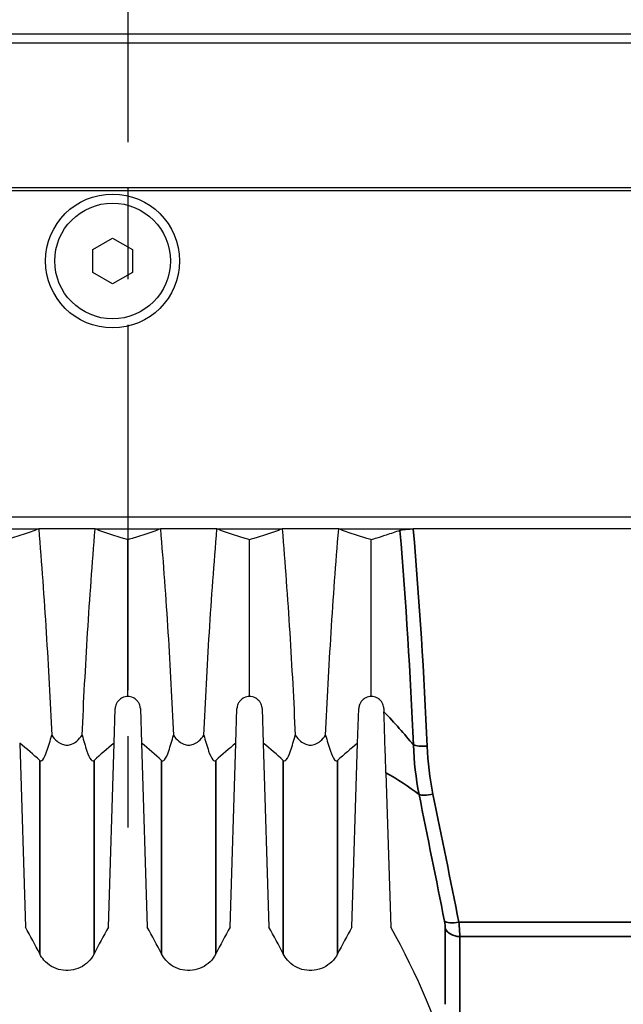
# Model space of a CAD drawing. Header units: millimetres. Extents: x 399 to 6076, y -1991 to 1602.
# Tile 82 of 256: x 4641 to 4660, y -1132 to -1100. Entities that reach past the tile are written whole.
import ezdxf

# ---------------------------------------------------------------- set-up
doc = ezdxf.new("R2010")
doc.units = ezdxf.units.MM
doc.linetypes.add('AM_ISO08W050', pattern=[18, 12, -1.5, 3, -1.5])
for name, color, linetype, lineweight in [('AM_7', 4, 'AM_ISO08W050', 25), ('可見 (ISO)', 7, 'Continuous', 25), ('窄部可見 (ISO)', 7, 'Continuous', 35)]:
    doc.layers.add(name, color=color, linetype=linetype, lineweight=lineweight)

msp = doc.modelspace()

# ---------------------------------------------------------------- linework, layer by layer
at = {"layer": 'AM_7'}
msp.add_line((4644.155, -1037.644), (4644.155, -1127.254), dxfattribs=at)
at = {"layer": '可見 (ISO)'}
for p, q in [((4679.655, -1100.094), (4607.655, -1100.094)), ((4679.655, -1100.394), (4607.655, -1100.394)), ((4679.655, -1105.144), (4607.655, -1105.144)), ((4678.655, -1105.244), (4608.655, -1105.244)), ((4643.005, -1107.169), (4643.655, -1106.794)), ((4643.655, -1106.794), (4644.305, -1107.169)), ((4643.005, -1107.92), (4643.005, -1107.169)), ((4644.305, -1107.169), (4644.305, -1107.92)), ((4643.655, -1108.295), (4643.005, -1107.92)), ((4644.305, -1107.92), (4643.655, -1108.295)), ((4611.655, -1115.944), (4675.655, -1115.944)), ((4639.083, -1116.344), (4641.227, -1116.344)), ((4643.083, -1116.344), (4641.227, -1116.344)), ((4643.083, -1116.344), (4645.227, -1116.344)), ((4647.083, -1116.344), (4645.227, -1116.344)), ((4647.083, -1116.344), (4649.227, -1116.344)), ((4651.083, -1116.344), (4649.227, -1116.344)), ((4651.083, -1116.344), (4653.534, -1116.344)), ((4665.776, -1116.344), (4653.534, -1116.344)), ((4644.155, -1121.844), (4644.155, -1116.7)), ((4648.155, -1121.844), (4648.155, -1116.7)), ((4652.155, -1121.844), (4652.155, -1116.7)), ((4653.301, -1119.144), (4653.302, -1119.144)), ((4653.334, -1119.644), (4653.334, -1119.644)), ((4653.462, -1121.844), (4653.462, -1121.844)), ((4643.707, -1123.378), (4643.742, -1122.244)), ((4644.568, -1122.244), (4644.603, -1123.378)), ((4647.707, -1123.378), (4647.742, -1122.244)), ((4648.568, -1122.244), (4648.603, -1123.378)), ((4651.707, -1123.378), (4651.742, -1122.244)), ((4652.568, -1122.244), (4652.571, -1122.347)), ((4640.603, -1123.378), (4640.793, -1129.418)), ((4643.517, -1129.418), (4643.707, -1123.378)), ((4644.603, -1123.378), (4644.793, -1129.418)), ((4647.517, -1129.418), (4647.707, -1123.378)), ((4648.603, -1123.378), (4648.793, -1129.418)), ((4651.517, -1129.418), (4651.707, -1123.378)), ((4652.634, -1124.349), (4652.793, -1129.418))]:
    msp.add_line(p, q, dxfattribs=at)
for radius in [2.2, 1.9]:
    msp.add_circle((4643.655, -1107.544), radius, dxfattribs=at)
for centre, major_axis, start_param, end_param in [((4618.941, -1127.056), (24.962, -2.231), 0.503, 0.558808), ((4665.369, -1127.056), (24.962, 2.231), 2.582784, 2.638593), ((4622.941, -1127.056), (24.962, -2.231), 0.503, 0.558808), ((4669.369, -1127.056), (24.962, 2.231), 2.582784, 2.638593), ((4626.941, -1127.056), (24.962, -2.231), 0.503, 0.558808), ((4673.369, -1127.056), (24.962, 2.231), 2.582784, 2.638593)]:
    msp.add_ellipse(centre, major_axis=major_axis, ratio=0.420915, start_param=start_param, end_param=end_param, dxfattribs=at)
for points, knots in [([(4641.227, -1116.344), (4641.063, -1116.405), (4640.891, -1116.465), (4640.623, -1116.554), (4640.531, -1116.584), (4640.392, -1116.628), (4640.345, -1116.642), (4640.251, -1116.671), (4640.165, -1116.697), (4640.155, -1116.7)], [0.000001, 0.000001, 0.000001, 0.000001, 0.1158103, 0.1158103, 0.1736801, 0.1736801, 0.2025589, 0.2025589, 0.2315337, 0.2315337, 0.2315337, 0.2315337]), ([(4641.227, -1116.344), (4641.321, -1117.48), (4641.403, -1118.615), (4641.545, -1120.875), (4641.605, -1122), (4641.655, -1123.118)], [0.000001, 0.000001, 0.000001, 0.000001, 0.3426564, 0.3426564, 0.6852179, 0.6852179, 0.6852179, 0.6852179]), ([(4642.655, -1123.118), (4642.705, -1122), (4642.765, -1120.874), (4642.907, -1118.614), (4642.989, -1117.48), (4643.083, -1116.344)], [0.000001, 0.000001, 0.000001, 0.000001, 0.3426188, 0.3426188, 0.6852542, 0.6852542, 0.6852542, 0.6852542]), ([(4644.155, -1116.7), (4644.145, -1116.697), (4644.06, -1116.671), (4643.965, -1116.642), (4643.918, -1116.628), (4643.779, -1116.584), (4643.688, -1116.554), (4643.419, -1116.465), (4643.247, -1116.405), (4643.083, -1116.344)], [0.000001, 0.000001, 0.000001, 0.000001, 0.00576801, 0.00576801, 0.01151589, 0.01151589, 0.02303402, 0.02303402, 0.04608415, 0.04608415, 0.04608415, 0.04608415]), ([(4645.227, -1116.344), (4645.063, -1116.405), (4644.891, -1116.465), (4644.623, -1116.554), (4644.531, -1116.584), (4644.392, -1116.628), (4644.345, -1116.642), (4644.251, -1116.671), (4644.165, -1116.697), (4644.155, -1116.7)], [0.000001, 0.000001, 0.000001, 0.000001, 0.1158104, 0.1158104, 0.1736801, 0.1736801, 0.2025589, 0.2025589, 0.2315337, 0.2315337, 0.2315337, 0.2315337]), ([(4645.227, -1116.344), (4645.321, -1117.48), (4645.403, -1118.615), (4645.545, -1120.875), (4645.605, -1122), (4645.655, -1123.118)], [0.000001, 0.000001, 0.000001, 0.000001, 0.3426565, 0.3426565, 0.6852179, 0.6852179, 0.6852179, 0.6852179]), ([(4646.655, -1123.118), (4646.705, -1122), (4646.765, -1120.874), (4646.907, -1118.614), (4646.989, -1117.48), (4647.083, -1116.344)], [0.000001, 0.000001, 0.000001, 0.000001, 0.3426188, 0.3426188, 0.6852542, 0.6852542, 0.6852542, 0.6852542]), ([(4648.155, -1116.7), (4648.145, -1116.697), (4648.06, -1116.671), (4647.965, -1116.642), (4647.918, -1116.628), (4647.779, -1116.584), (4647.688, -1116.554), (4647.419, -1116.465), (4647.247, -1116.405), (4647.083, -1116.344)], [0.000001, 0.000001, 0.000001, 0.000001, 0.00576801, 0.00576801, 0.01151589, 0.01151589, 0.02303402, 0.02303402, 0.04608415, 0.04608415, 0.04608415, 0.04608415]), ([(4649.227, -1116.344), (4649.063, -1116.405), (4648.891, -1116.465), (4648.623, -1116.554), (4648.531, -1116.584), (4648.392, -1116.628), (4648.345, -1116.642), (4648.251, -1116.671), (4648.165, -1116.697), (4648.155, -1116.7)], [0.000001, 0.000001, 0.000001, 0.000001, 0.1158104, 0.1158104, 0.1736801, 0.1736801, 0.2025589, 0.2025589, 0.2315337, 0.2315337, 0.2315337, 0.2315337]), ([(4649.227, -1116.344), (4649.321, -1117.48), (4649.403, -1118.615), (4649.545, -1120.875), (4649.605, -1122), (4649.655, -1123.118)], [0.000001, 0.000001, 0.000001, 0.000001, 0.3426565, 0.3426565, 0.6852179, 0.6852179, 0.6852179, 0.6852179]), ([(4650.655, -1123.118), (4650.705, -1122), (4650.765, -1120.874), (4650.907, -1118.614), (4650.989, -1117.48), (4651.083, -1116.344)], [0.000001, 0.000001, 0.000001, 0.000001, 0.3426188, 0.3426188, 0.6852542, 0.6852542, 0.6852542, 0.6852542]), ([(4652.155, -1116.7), (4652.145, -1116.697), (4652.06, -1116.671), (4651.965, -1116.642), (4651.918, -1116.628), (4651.779, -1116.584), (4651.688, -1116.554), (4651.419, -1116.465), (4651.247, -1116.405), (4651.083, -1116.344)], [0.000001, 0.000001, 0.000001, 0.000001, 0.00576801, 0.00576801, 0.01151589, 0.01151589, 0.02303402, 0.02303402, 0.04608415, 0.04608415, 0.04608415, 0.04608415]), ([(4653.094, -1116.393), (4652.948, -1116.445), (4652.797, -1116.497), (4652.427, -1116.618), (4652.217, -1116.681), (4652.155, -1116.7)], [0.000001, 0.000001, 0.000001, 0.000001, 0.1003793, 0.1003793, 0.2370577, 0.2370577, 0.2370577, 0.2370577]), ([(4653.094, -1116.393), (4653.114, -1116.385), (4653.139, -1116.379), (4653.199, -1116.367), (4653.235, -1116.362), (4653.313, -1116.353), (4653.356, -1116.35), (4653.445, -1116.345), (4653.489, -1116.344), (4653.534, -1116.344)], [0, 0, 0, 0, 0.0135204, 0.0135204, 0.02746573, 0.02746573, 0.04149223, 0.04149223, 0.05500717, 0.05500717, 0.05500717, 0.05500717]), ([(4644.155, -1121.844), (4644.095, -1121.844), (4644.032, -1121.857), (4643.953, -1121.896), (4643.935, -1121.907), (4643.881, -1121.945), (4643.85, -1121.976), (4643.805, -1122.036), (4643.788, -1122.065), (4643.764, -1122.122), (4643.757, -1122.146), (4643.746, -1122.195), (4643.743, -1122.22), (4643.742, -1122.244)], [-0.08024384, -0.08024384, -0.08024384, -0.08024384, -0.05244875, -0.05244875, -0.04403813, -0.04403813, -0.02725332, -0.02725332, -0.01524627, -0.01524627, -0.00747113, -0.00747113, -0.000001, -0.000001, -0.000001, -0.000001]), ([(4644.568, -1122.244), (4644.567, -1122.22), (4644.564, -1122.195), (4644.553, -1122.146), (4644.546, -1122.122), (4644.522, -1122.065), (4644.505, -1122.036), (4644.46, -1121.976), (4644.429, -1121.945), (4644.375, -1121.907), (4644.357, -1121.896), (4644.278, -1121.857), (4644.215, -1121.844), (4644.155, -1121.844)], [-0.1004113, -0.1004113, -0.1004113, -0.1004113, -0.0910518, -0.0910518, -0.0813066, -0.0813066, -0.0662747, -0.0662747, -0.0452497, -0.0452497, -0.0347369, -0.0347369, -0.000001, -0.000001, -0.000001, -0.000001]), ([(4648.155, -1121.844), (4648.095, -1121.844), (4648.032, -1121.857), (4647.953, -1121.896), (4647.935, -1121.907), (4647.881, -1121.945), (4647.85, -1121.976), (4647.805, -1122.036), (4647.788, -1122.065), (4647.764, -1122.122), (4647.757, -1122.146), (4647.746, -1122.195), (4647.743, -1122.22), (4647.742, -1122.244)], [-0.08024384, -0.08024384, -0.08024384, -0.08024384, -0.05244875, -0.05244875, -0.04403813, -0.04403813, -0.02725332, -0.02725332, -0.01524627, -0.01524627, -0.00747113, -0.00747113, -0.000001, -0.000001, -0.000001, -0.000001]), ([(4648.568, -1122.244), (4648.567, -1122.22), (4648.564, -1122.195), (4648.553, -1122.146), (4648.546, -1122.122), (4648.522, -1122.065), (4648.505, -1122.036), (4648.46, -1121.976), (4648.429, -1121.945), (4648.375, -1121.907), (4648.357, -1121.896), (4648.278, -1121.857), (4648.215, -1121.844), (4648.155, -1121.844)], [-0.1004113, -0.1004113, -0.1004113, -0.1004113, -0.0910518, -0.0910518, -0.0813066, -0.0813066, -0.0662747, -0.0662747, -0.0452497, -0.0452497, -0.0347369, -0.0347369, -0.000001, -0.000001, -0.000001, -0.000001]), ([(4652.155, -1121.844), (4652.095, -1121.844), (4652.032, -1121.857), (4651.953, -1121.896), (4651.935, -1121.907), (4651.881, -1121.945), (4651.85, -1121.976), (4651.805, -1122.036), (4651.788, -1122.065), (4651.764, -1122.122), (4651.757, -1122.146), (4651.746, -1122.195), (4651.743, -1122.22), (4651.742, -1122.244)], [-0.08024384, -0.08024384, -0.08024384, -0.08024384, -0.05244875, -0.05244875, -0.04403813, -0.04403813, -0.02725332, -0.02725332, -0.01524627, -0.01524627, -0.00747113, -0.00747113, -0.000001, -0.000001, -0.000001, -0.000001]), ([(4652.568, -1122.244), (4652.567, -1122.22), (4652.564, -1122.195), (4652.553, -1122.146), (4652.546, -1122.122), (4652.522, -1122.065), (4652.505, -1122.036), (4652.46, -1121.976), (4652.429, -1121.945), (4652.375, -1121.907), (4652.357, -1121.896), (4652.278, -1121.857), (4652.215, -1121.844), (4652.155, -1121.844)], [-0.1004113, -0.1004113, -0.1004113, -0.1004113, -0.0910518, -0.0910518, -0.0813066, -0.0813066, -0.0662747, -0.0662747, -0.0452497, -0.0452497, -0.0347369, -0.0347369, -0.000001, -0.000001, -0.000001, -0.000001]), ([(4652.634, -1124.349), (4652.625, -1124.059), (4652.615, -1123.745), (4652.593, -1123.068), (4652.582, -1122.714), (4652.571, -1122.347)], [0, 0, 0, 0, 0.1138928, 0.1138928, 0.2273372, 0.2273372, 0.2273372, 0.2273372]), ([(4641.263, -1123.946), (4641.27, -1123.953), (4641.277, -1123.957), (4641.292, -1123.962), (4641.3, -1123.962), (4641.327, -1123.956), (4641.346, -1123.94), (4641.409, -1123.866), (4641.455, -1123.761), (4641.556, -1123.48), (4641.61, -1123.292), (4641.655, -1123.118)], [0, 0, 0, 0, 0.0047033, 0.0047033, 0.0100954, 0.0100954, 0.0241002, 0.0241002, 0.0656763, 0.0656763, 0.1177835, 0.1177835, 0.1177835, 0.1177835]), ([(4641.655, -1123.118), (4641.706, -1123.189), (4641.765, -1123.257), (4641.882, -1123.355), (4641.939, -1123.391), (4642.05, -1123.433), (4642.102, -1123.444), (4642.209, -1123.444), (4642.261, -1123.433), (4642.372, -1123.39), (4642.429, -1123.354), (4642.546, -1123.256), (4642.605, -1123.188), (4642.655, -1123.118)], [-0.1247328, -0.1247328, -0.1247328, -0.1247328, -0.0982905, -0.0982905, -0.0783586, -0.0783586, -0.0623217, -0.0623217, -0.0462805, -0.0462805, -0.0263056, -0.0263056, -0.000001, -0.000001, -0.000001, -0.000001]), ([(4642.655, -1123.118), (4642.701, -1123.292), (4642.755, -1123.481), (4642.855, -1123.761), (4642.901, -1123.866), (4642.964, -1123.94), (4642.983, -1123.956), (4643.01, -1123.962), (4643.018, -1123.962), (4643.033, -1123.957), (4643.04, -1123.953), (4643.047, -1123.946)], [0.000001, 0.000001, 0.000001, 0.000001, 0.0714922, 0.0714922, 0.1278125, 0.1278125, 0.1466939, 0.1466939, 0.1539664, 0.1539664, 0.1603115, 0.1603115, 0.1603115, 0.1603115]), ([(4645.263, -1123.946), (4645.27, -1123.953), (4645.277, -1123.957), (4645.292, -1123.962), (4645.3, -1123.962), (4645.327, -1123.956), (4645.346, -1123.94), (4645.41, -1123.866), (4645.455, -1123.761), (4645.556, -1123.48), (4645.61, -1123.292), (4645.655, -1123.118)], [0, 0, 0, 0, 0.0047042, 0.0047042, 0.0100974, 0.0100974, 0.0241052, 0.0241052, 0.0657013, 0.0657013, 0.1178924, 0.1178924, 0.1178924, 0.1178924]), ([(4645.655, -1123.118), (4645.706, -1123.189), (4645.765, -1123.257), (4645.882, -1123.355), (4645.939, -1123.391), (4646.05, -1123.433), (4646.102, -1123.444), (4646.209, -1123.444), (4646.261, -1123.433), (4646.372, -1123.39), (4646.429, -1123.354), (4646.546, -1123.256), (4646.605, -1123.188), (4646.655, -1123.118)], [-0.1247327, -0.1247327, -0.1247327, -0.1247327, -0.0982902, -0.0982902, -0.0783586, -0.0783586, -0.0623217, -0.0623217, -0.0462805, -0.0462805, -0.0263058, -0.0263058, -0.000001, -0.000001, -0.000001, -0.000001]), ([(4646.655, -1123.118), (4646.701, -1123.292), (4646.755, -1123.481), (4646.855, -1123.761), (4646.901, -1123.866), (4646.964, -1123.94), (4646.983, -1123.956), (4647.01, -1123.962), (4647.018, -1123.962), (4647.033, -1123.957), (4647.04, -1123.953), (4647.047, -1123.946)], [0.000001, 0.000001, 0.000001, 0.000001, 0.0714924, 0.0714924, 0.1277503, 0.1277503, 0.146606, 0.146606, 0.1538685, 0.1538685, 0.1602048, 0.1602048, 0.1602048, 0.1602048]), ([(4649.263, -1123.946), (4649.27, -1123.953), (4649.277, -1123.957), (4649.292, -1123.962), (4649.3, -1123.962), (4649.327, -1123.956), (4649.346, -1123.94), (4649.41, -1123.866), (4649.455, -1123.761), (4649.556, -1123.48), (4649.61, -1123.292), (4649.655, -1123.118)], [0, 0, 0, 0, 0.0047042, 0.0047042, 0.0100974, 0.0100974, 0.0241052, 0.0241052, 0.0657013, 0.0657013, 0.1178924, 0.1178924, 0.1178924, 0.1178924]), ([(4649.655, -1123.118), (4649.706, -1123.189), (4649.765, -1123.257), (4649.882, -1123.355), (4649.939, -1123.391), (4650.05, -1123.433), (4650.102, -1123.444), (4650.209, -1123.444), (4650.261, -1123.433), (4650.372, -1123.39), (4650.429, -1123.354), (4650.546, -1123.256), (4650.605, -1123.188), (4650.655, -1123.118)], [-0.1247327, -0.1247327, -0.1247327, -0.1247327, -0.0982902, -0.0982902, -0.0783586, -0.0783586, -0.0623217, -0.0623217, -0.0462805, -0.0462805, -0.0263058, -0.0263058, -0.000001, -0.000001, -0.000001, -0.000001]), ([(4650.655, -1123.118), (4650.701, -1123.292), (4650.755, -1123.481), (4650.855, -1123.761), (4650.901, -1123.866), (4650.964, -1123.94), (4650.983, -1123.956), (4651.01, -1123.962), (4651.018, -1123.962), (4651.033, -1123.957), (4651.04, -1123.953), (4651.047, -1123.946)], [0.000001, 0.000001, 0.000001, 0.000001, 0.0714924, 0.0714924, 0.1277503, 0.1277503, 0.146606, 0.146606, 0.1538685, 0.1538685, 0.1602048, 0.1602048, 0.1602048, 0.1602048]), ([(4643.047, -1130.3), (4642.998, -1130.396), (4642.933, -1130.485), (4642.779, -1130.636), (4642.688, -1130.7), (4642.493, -1130.795), (4642.386, -1130.826), (4642.171, -1130.853), (4642.06, -1130.848), (4641.847, -1130.805), (4641.744, -1130.765), (4641.557, -1130.656), (4641.471, -1130.585), (4641.346, -1130.441), (4641.3, -1130.372), (4641.263, -1130.3)], [0, 0, 0, 0, 0.0323105, 0.0323105, 0.0648229, 0.0648229, 0.097328, 0.097328, 0.1298334, 0.1298334, 0.1623388, 0.1623388, 0.1948441, 0.1948441, 0.2193183, 0.2193183, 0.2193183, 0.2193183]), ([(4647.047, -1130.3), (4646.998, -1130.396), (4646.933, -1130.485), (4646.779, -1130.636), (4646.688, -1130.7), (4646.493, -1130.795), (4646.386, -1130.826), (4646.171, -1130.853), (4646.06, -1130.848), (4645.847, -1130.805), (4645.744, -1130.765), (4645.557, -1130.656), (4645.471, -1130.585), (4645.346, -1130.441), (4645.3, -1130.372), (4645.263, -1130.3)], [0, 0, 0, 0, 0.0323105, 0.0323105, 0.0648229, 0.0648229, 0.097328, 0.097328, 0.1298334, 0.1298334, 0.1623388, 0.1623388, 0.1948441, 0.1948441, 0.2193183, 0.2193183, 0.2193183, 0.2193183]), ([(4651.047, -1130.3), (4650.998, -1130.396), (4650.933, -1130.485), (4650.779, -1130.636), (4650.688, -1130.7), (4650.493, -1130.795), (4650.386, -1130.826), (4650.171, -1130.853), (4650.06, -1130.848), (4649.847, -1130.805), (4649.744, -1130.765), (4649.557, -1130.656), (4649.471, -1130.585), (4649.346, -1130.441), (4649.3, -1130.372), (4649.263, -1130.3)], [0, 0, 0, 0, 0.0323105, 0.0323105, 0.0648229, 0.0648229, 0.097328, 0.097328, 0.1298334, 0.1298334, 0.1623388, 0.1623388, 0.1948441, 0.1948441, 0.2193183, 0.2193183, 0.2193183, 0.2193183])]:
    msp.add_open_spline(points, degree=3, knots=knots, dxfattribs=at)
for points in [[(4641.263, -1130.3), (4641.113, -1130.003), (4640.956, -1129.709), (4640.793, -1129.418)], [(4643.517, -1129.418), (4643.354, -1129.709), (4643.197, -1130.003), (4643.047, -1130.3)], [(4645.263, -1130.3), (4645.113, -1130.003), (4644.956, -1129.709), (4644.793, -1129.418)], [(4647.517, -1129.418), (4647.354, -1129.709), (4647.197, -1130.003), (4647.047, -1130.3)], [(4649.263, -1130.3), (4649.113, -1130.003), (4648.956, -1129.709), (4648.793, -1129.418)], [(4651.517, -1129.418), (4651.354, -1129.709), (4651.197, -1130.003), (4651.047, -1130.3)], [(4654.88, -1134.344), (4654.368, -1132.636), (4653.664, -1130.974), (4652.793, -1129.418)], [(4641.263, -1130.3), (4641.263, -1130.3), (4641.263, -1130.3), (4641.263, -1130.3)], [(4647.047, -1130.3), (4647.047, -1130.3), (4647.047, -1130.3), (4647.047, -1130.3)], [(4651.047, -1130.3), (4651.047, -1130.3), (4651.047, -1130.3), (4651.047, -1130.3)]]:
    msp.add_open_spline(points, degree=3, dxfattribs=at)
at = {"layer": '窄部可見 (ISO)'}
for p, q in [((4655.031, -1129.26), (4664.279, -1129.26)), ((4664.251, -1129.731), (4655.06, -1129.731))]:
    msp.add_line(p, q, dxfattribs=at)
for centre, major_axis, ratio, start_param, end_param in [((4653.99, -1123.375), (-0.499, -0.022), 0.205512, 0.432767, 1.561589), ((4654.181, -1124.935), (-0.49, -0.099), 0.232784, 0.334618, 1.523837), ((4655.031, -1129.099), (-0.49, -0.097), 0.315833, 0.216242, 1.508218), ((4655.06, -1129.335), (-0.5, 0), 0.792293, 0.330124, 1.570737)]:
    msp.add_ellipse(centre, major_axis=major_axis, ratio=ratio, start_param=start_param, end_param=end_param, dxfattribs=at)
for points in [[(4653.538, -1123.438), (4653.437, -1121.114), (4653.293, -1118.758), (4653.094, -1116.393)], [(4653.534, -1116.344), (4653.738, -1118.738), (4653.886, -1121.124), (4653.99, -1123.478)], [(4652.571, -1122.347), (4652.918, -1122.713), (4653.241, -1123.077), (4653.538, -1123.438)], [(4653.726, -1125.065), (4653.622, -1124.53), (4653.559, -1123.988), (4653.538, -1123.438)], [(4653.99, -1123.478), (4654.014, -1124.009), (4654.078, -1124.534), (4654.181, -1125.053)], [(4653.726, -1125.065), (4653.393, -1124.806), (4653.026, -1124.565), (4652.634, -1124.349)], [(4654.559, -1129.228), (4654.291, -1127.857), (4654.003, -1126.472), (4653.726, -1125.065)], [(4654.181, -1125.053), (4654.465, -1126.473), (4654.759, -1127.874), (4655.031, -1129.26)], [(4654.587, -1129.463), (4654.587, -1129.403), (4654.577, -1129.32), (4654.559, -1129.228)], [(4654.587, -1131.955), (4654.587, -1131.313), (4654.587, -1130.482), (4654.587, -1129.463)], [(4655.031, -1129.26), (4655.05, -1129.446), (4655.06, -1129.611), (4655.06, -1129.731)], [(4655.06, -1129.731), (4655.06, -1130.768), (4655.06, -1131.614), (4655.06, -1132.267)]]:
    msp.add_open_spline(points, degree=3, dxfattribs=at)
for points, knots in [([(4641.263, -1130.3), (4641.263, -1130.3), (4641.263, -1130.3), (4641.263, -1130.3), (4641.263, -1130.299), (4641.263, -1130.157), (4641.263, -1129.874), (4641.263, -1129.845), (4641.263, -1129.815), (4641.263, -1129.783), (4641.263, -1129.697), (4641.263, -1129.6), (4641.263, -1129.494), (4641.263, -1129.447), (4641.263, -1129.397), (4641.263, -1129.346), (4641.263, -1129.282), (4641.263, -1129.215), (4641.263, -1129.145), (4641.263, -1128.987), (4641.263, -1128.813), (4641.263, -1128.624), (4641.263, -1128.512), (4641.263, -1128.395), (4641.263, -1128.271), (4641.263, -1128.106), (4641.263, -1127.931), (4641.263, -1127.746), (4641.263, -1127.734), (4641.263, -1127.722), (4641.263, -1127.71), (4641.263, -1127.541), (4641.263, -1127.364), (4641.263, -1127.18), (4641.263, -1127.174), (4641.263, -1127.168), (4641.263, -1127.163), (4641.263, -1126.985), (4641.263, -1126.8), (4641.263, -1126.61), (4641.263, -1126.367), (4641.263, -1126.114), (4641.263, -1125.851), (4641.263, -1125.383), (4641.263, -1124.885), (4641.263, -1124.355), (4641.263, -1124.221), (4641.263, -1124.085), (4641.263, -1123.946)], [0.0148453, 0.0148453, 0.0148453, 0.0148453, 0.01485383, 0.01485383, 0.01485383, 0.01856729, 0.01856729, 0.01856729, 0.01894322, 0.01894322, 0.01894322, 0.01996828, 0.01996828, 0.01996828, 0.02042402, 0.02042402, 0.02042402, 0.02099352, 0.02099352, 0.02099352, 0.02228075, 0.02228075, 0.02228075, 0.02304447, 0.02304447, 0.02304447, 0.02406981, 0.02406981, 0.02406981, 0.02413748, 0.02413748, 0.02413748, 0.02506585, 0.02506585, 0.02506585, 0.02509499, 0.02509499, 0.02509499, 0.02599421, 0.02599421, 0.02599421, 0.02714365, 0.02714365, 0.02714365, 0.02918962, 0.02918962, 0.02918962, 0.02970767, 0.02970767, 0.02970767, 0.02970767]), ([(4643.047, -1123.946), (4643.047, -1124.085), (4643.047, -1124.221), (4643.047, -1124.355), (4643.047, -1124.885), (4643.047, -1125.383), (4643.047, -1125.851), (4643.047, -1126.114), (4643.047, -1126.367), (4643.047, -1126.61), (4643.047, -1126.8), (4643.047, -1126.985), (4643.047, -1127.163), (4643.047, -1127.168), (4643.047, -1127.174), (4643.047, -1127.18), (4643.047, -1127.364), (4643.047, -1127.541), (4643.047, -1127.71), (4643.047, -1127.722), (4643.047, -1127.734), (4643.047, -1127.746), (4643.047, -1127.931), (4643.047, -1128.106), (4643.047, -1128.271), (4643.047, -1128.395), (4643.047, -1128.512), (4643.047, -1128.624), (4643.047, -1128.813), (4643.047, -1128.987), (4643.047, -1129.145), (4643.047, -1129.215), (4643.047, -1129.282), (4643.047, -1129.346), (4643.047, -1129.397), (4643.047, -1129.447), (4643.047, -1129.494), (4643.047, -1129.6), (4643.047, -1129.697), (4643.047, -1129.783), (4643.047, -1129.815), (4643.047, -1129.845), (4643.047, -1129.874), (4643.047, -1130.157), (4643.047, -1130.299), (4643.047, -1130.3), (4643.047, -1130.3), (4643.047, -1130.3), (4643.047, -1130.3)], [0, 0, 0, 0, 0.00051308, 0.00051308, 0.00051308, 0.0025394, 0.0025394, 0.0025394, 0.00367781, 0.00367781, 0.00367781, 0.0045684, 0.0045684, 0.0045684, 0.00459726, 0.00459726, 0.00459726, 0.00551672, 0.00551672, 0.00551672, 0.00558374, 0.00558374, 0.00558374, 0.00659923, 0.00659923, 0.00659923, 0.00735562, 0.00735562, 0.00735562, 0.0086305, 0.0086305, 0.0086305, 0.00919453, 0.00919453, 0.00919453, 0.0096459, 0.0096459, 0.0096459, 0.01066112, 0.01066112, 0.01066112, 0.01103343, 0.01103343, 0.01103343, 0.01471124, 0.01471124, 0.01471124, 0.0147197, 0.0147197, 0.0147197, 0.0147197]), ([(4645.263, -1130.3), (4645.263, -1130.3), (4645.263, -1130.3), (4645.263, -1130.3), (4645.263, -1130.3), (4645.263, -1130.263), (4645.263, -1130.192), (4645.263, -1130.184), (4645.263, -1130.176), (4645.263, -1130.167), (4645.263, -1130.096), (4645.263, -1129.999), (4645.263, -1129.875), (4645.263, -1129.845), (4645.263, -1129.813), (4645.263, -1129.78), (4645.263, -1129.659), (4645.263, -1129.517), (4645.263, -1129.354), (4645.263, -1129.288), (4645.263, -1129.218), (4645.263, -1129.145), (4645.263, -1129.103), (4645.263, -1129.061), (4645.263, -1129.017), (4645.263, -1128.927), (4645.263, -1128.832), (4645.263, -1128.733), (4645.263, -1128.698), (4645.263, -1128.664), (4645.263, -1128.628), (4645.263, -1128.512), (4645.263, -1128.39), (4645.263, -1128.262), (4645.263, -1127.789), (4645.263, -1127.244), (4645.263, -1126.626), (4645.263, -1126.377), (4645.263, -1126.117), (4645.263, -1125.845), (4645.263, -1125.372), (4645.263, -1124.87), (4645.263, -1124.34), (4645.263, -1124.21), (4645.263, -1124.079), (4645.263, -1123.946)], [0.01471976, 0.01471976, 0.01471976, 0.01471976, 0.01472291, 0.01472291, 0.01472291, 0.01655015, 0.01655015, 0.01655015, 0.01675426, 0.01675426, 0.01675426, 0.01838906, 0.01838906, 0.01838906, 0.01878473, 0.01878473, 0.01878473, 0.02022796, 0.02022796, 0.02022796, 0.02081539, 0.02081539, 0.02081539, 0.02114741, 0.02114741, 0.02114741, 0.0218311, 0.0218311, 0.0218311, 0.02206687, 0.02206687, 0.02206687, 0.02284675, 0.02284675, 0.02284675, 0.02574468, 0.02574468, 0.02574468, 0.02690861, 0.02690861, 0.02690861, 0.02892924, 0.02892924, 0.02892924, 0.02942249, 0.02942249, 0.02942249, 0.02942249]), ([(4647.047, -1123.946), (4647.047, -1124.079), (4647.047, -1124.21), (4647.047, -1124.34), (4647.047, -1124.87), (4647.047, -1125.372), (4647.047, -1125.845), (4647.047, -1126.117), (4647.047, -1126.377), (4647.047, -1126.626), (4647.047, -1127.244), (4647.047, -1127.789), (4647.047, -1128.262), (4647.047, -1128.39), (4647.047, -1128.512), (4647.047, -1128.628), (4647.047, -1128.664), (4647.047, -1128.698), (4647.047, -1128.733), (4647.047, -1128.832), (4647.047, -1128.927), (4647.047, -1129.017), (4647.047, -1129.061), (4647.047, -1129.103), (4647.047, -1129.145), (4647.047, -1129.218), (4647.047, -1129.288), (4647.047, -1129.354), (4647.047, -1129.517), (4647.047, -1129.659), (4647.047, -1129.78), (4647.047, -1129.813), (4647.047, -1129.845), (4647.047, -1129.875), (4647.047, -1129.999), (4647.047, -1130.096), (4647.047, -1130.167), (4647.047, -1130.176), (4647.047, -1130.184), (4647.047, -1130.192), (4647.047, -1130.263), (4647.047, -1130.3), (4647.047, -1130.3), (4647.047, -1130.3), (4647.047, -1130.3), (4647.047, -1130.3)], [0, 0, 0, 0, 0.00049803, 0.00049803, 0.00049803, 0.00253825, 0.00253825, 0.00253825, 0.00371346, 0.00371346, 0.00371346, 0.00663948, 0.00663948, 0.00663948, 0.00742692, 0.00742692, 0.00742692, 0.00766497, 0.00766497, 0.00766497, 0.00835528, 0.00835528, 0.00835528, 0.00869052, 0.00869052, 0.00869052, 0.00928365, 0.00928365, 0.00928365, 0.01074087, 0.01074087, 0.01074087, 0.01114038, 0.01114038, 0.01114038, 0.01279102, 0.01279102, 0.01279102, 0.0129971, 0.0129971, 0.0129971, 0.01484206, 0.01484206, 0.01484206, 0.01484523, 0.01484523, 0.01484523, 0.01484523]), ([(4649.263, -1130.3), (4649.263, -1130.3), (4649.263, -1130.3), (4649.263, -1130.3), (4649.263, -1130.3), (4649.263, -1130.263), (4649.263, -1130.192), (4649.263, -1130.184), (4649.263, -1130.176), (4649.263, -1130.167), (4649.263, -1130.096), (4649.263, -1129.999), (4649.263, -1129.875), (4649.263, -1129.845), (4649.263, -1129.813), (4649.263, -1129.78), (4649.263, -1129.659), (4649.263, -1129.517), (4649.263, -1129.354), (4649.263, -1129.288), (4649.263, -1129.218), (4649.263, -1129.145), (4649.263, -1129.103), (4649.263, -1129.061), (4649.263, -1129.017), (4649.263, -1128.927), (4649.263, -1128.832), (4649.263, -1128.733), (4649.263, -1128.698), (4649.263, -1128.664), (4649.263, -1128.628), (4649.263, -1128.512), (4649.263, -1128.39), (4649.263, -1128.262), (4649.263, -1127.789), (4649.263, -1127.244), (4649.263, -1126.626), (4649.263, -1126.377), (4649.263, -1126.117), (4649.263, -1125.845), (4649.263, -1125.372), (4649.263, -1124.87), (4649.263, -1124.34), (4649.263, -1124.21), (4649.263, -1124.079), (4649.263, -1123.946)], [0.01471976, 0.01471976, 0.01471976, 0.01471976, 0.01472291, 0.01472291, 0.01472291, 0.01655015, 0.01655015, 0.01655015, 0.01675426, 0.01675426, 0.01675426, 0.01838906, 0.01838906, 0.01838906, 0.01878473, 0.01878473, 0.01878473, 0.02022796, 0.02022796, 0.02022796, 0.02081539, 0.02081539, 0.02081539, 0.02114741, 0.02114741, 0.02114741, 0.0218311, 0.0218311, 0.0218311, 0.02206687, 0.02206687, 0.02206687, 0.02284675, 0.02284675, 0.02284675, 0.02574468, 0.02574468, 0.02574468, 0.02690861, 0.02690861, 0.02690861, 0.02892924, 0.02892924, 0.02892924, 0.02942249, 0.02942249, 0.02942249, 0.02942249]), ([(4651.047, -1123.946), (4651.047, -1124.079), (4651.047, -1124.21), (4651.047, -1124.34), (4651.047, -1124.87), (4651.047, -1125.372), (4651.047, -1125.845), (4651.047, -1126.117), (4651.047, -1126.377), (4651.047, -1126.626), (4651.047, -1127.244), (4651.047, -1127.789), (4651.047, -1128.262), (4651.047, -1128.39), (4651.047, -1128.512), (4651.047, -1128.628), (4651.047, -1128.664), (4651.047, -1128.698), (4651.047, -1128.733), (4651.047, -1128.832), (4651.047, -1128.927), (4651.047, -1129.017), (4651.047, -1129.061), (4651.047, -1129.103), (4651.047, -1129.145), (4651.047, -1129.218), (4651.047, -1129.288), (4651.047, -1129.354), (4651.047, -1129.517), (4651.047, -1129.659), (4651.047, -1129.78), (4651.047, -1129.813), (4651.047, -1129.845), (4651.047, -1129.875), (4651.047, -1129.999), (4651.047, -1130.096), (4651.047, -1130.167), (4651.047, -1130.176), (4651.047, -1130.184), (4651.047, -1130.192), (4651.047, -1130.263), (4651.047, -1130.3), (4651.047, -1130.3), (4651.047, -1130.3), (4651.047, -1130.3), (4651.047, -1130.3)], [0, 0, 0, 0, 0.00049803, 0.00049803, 0.00049803, 0.00253825, 0.00253825, 0.00253825, 0.00371346, 0.00371346, 0.00371346, 0.00663948, 0.00663948, 0.00663948, 0.00742692, 0.00742692, 0.00742692, 0.00766497, 0.00766497, 0.00766497, 0.00835528, 0.00835528, 0.00835528, 0.00869052, 0.00869052, 0.00869052, 0.00928365, 0.00928365, 0.00928365, 0.01074087, 0.01074087, 0.01074087, 0.01114038, 0.01114038, 0.01114038, 0.01279102, 0.01279102, 0.01279102, 0.0129971, 0.0129971, 0.0129971, 0.01484206, 0.01484206, 0.01484206, 0.01484523, 0.01484523, 0.01484523, 0.01484523])]:
    msp.add_open_spline(points, degree=3, knots=knots, dxfattribs=at)

doc.saveas('drawing.dxf')
